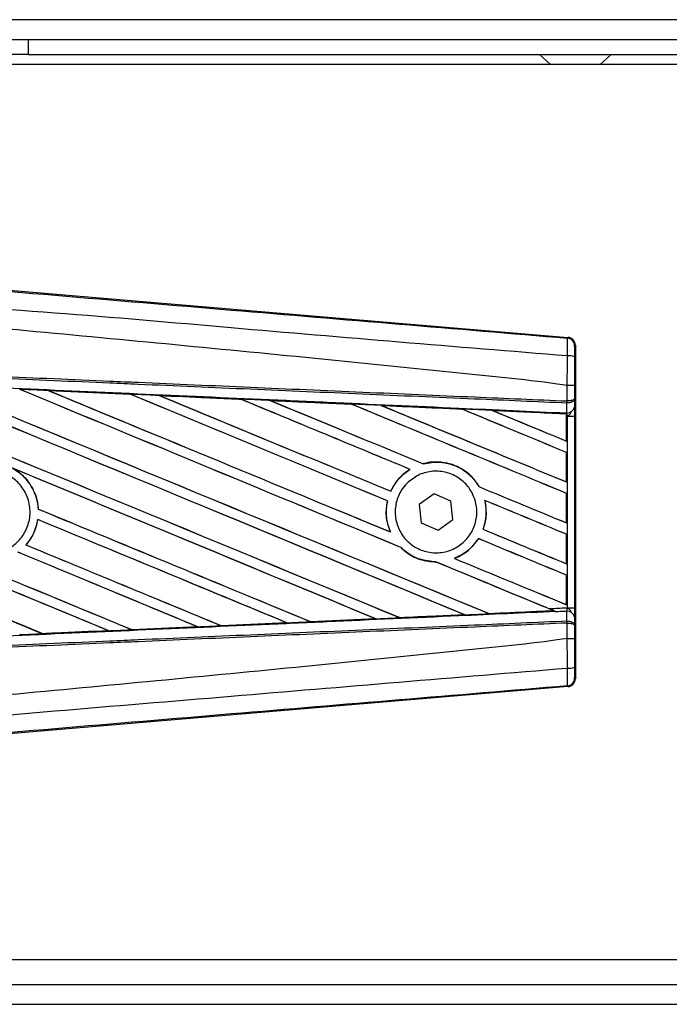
# Model space of a CAD drawing. Header units: millimetres. Extents: x 0 to 420, y 0 to 297.
# Tile 7 of 15: x 60.42 to 63.51, y 215.67 to 220.35. Entities that reach past the tile are written whole.
import ezdxf

# ---------------------------------------------------------------- set-up
doc = ezdxf.new("R2010")
doc.units = ezdxf.units.MM

msp = doc.modelspace()

# ---------------------------------------------------------------- linework, layer by layer
at = {"color": 7, "linetype": 'Continuous', "lineweight": 25}
for p, q in [((220.06134, 220.35454), (58.80395, 220.35454)), ((60.22388, 220.25987), (60.46053, 220.25987)), ((60.46053, 220.25987), (60.46053, 220.18888)), ((60.46053, 220.25987), (139.76335, 220.25987)), ((60.46053, 220.18888), (60.22388, 220.18888)), ((60.46053, 220.18888), (139.76335, 220.18888)), ((62.89281, 220.18888), (62.9454, 220.14155)), ((63.18205, 220.14155), (63.23464, 220.18888)), ((70.87331, 220.14155), (58.80395, 220.14155)), ((60.22136, 219.07941), (63.02884, 218.84268)), ((63.02514, 218.83928), (63.02884, 218.84268)), ((63.06352, 218.80495), (63.05982, 218.80155)), ((63.06352, 218.80495), (63.06352, 217.21837)), ((63.02525, 218.61296), (63.02528, 218.61295)), ((63.02525, 218.54), (63.02525, 218.61296)), ((63.05927, 218.61287), (63.05927, 218.54979)), ((60.5569, 218.58957), (60.94564, 218.57232)), ((60.55709, 218.5895), (60.5569, 218.58957)), ((60.55709, 218.5895), (60.55874, 218.58903)), ((60.94564, 218.57232), (60.94586, 218.57221)), ((60.94634, 218.5718), (60.94586, 218.57221)), ((61.0843, 218.56604), (61.08396, 218.56617)), ((61.47188, 218.54871), (61.0843, 218.56604)), ((61.0843, 218.56604), (61.08592, 218.56558)), ((61.47147, 218.5489), (61.47188, 218.54871)), ((61.47236, 218.54831), (61.47188, 218.54871)), ((63.05927, 218.54979), (63.05961, 218.5112)), ((61.61202, 218.54243), (61.61143, 218.54266)), ((61.61202, 218.54243), (61.6136, 218.54198)), ((61.99852, 218.5247), (61.99806, 218.52509)), ((62.14026, 218.51868), (62.14179, 218.51825)), ((62.52483, 218.50095), (62.52439, 218.50133)), ((63.02289, 218.52994), (63.02528, 218.52999)), ((63.0233, 218.48436), (63.02289, 218.52994)), ((63.02375, 218.54), (63.02525, 218.54)), ((63.0212, 218.47879), (62.66902, 218.49478)), ((62.66902, 218.49478), (62.67048, 218.49436)), ((63.02103, 218.47846), (63.0212, 218.47879)), ((63.02103, 218.47846), (63.02103, 218.34948)), ((63.02124, 218.47954), (63.0212, 218.47879)), ((63.02124, 218.46761), (63.02124, 218.47954)), ((63.02124, 218.34917), (63.02124, 218.46761)), ((63.02575, 218.46742), (63.02124, 218.46761)), ((63.02129, 218.48296), (63.0213, 218.48445)), ((63.0213, 218.48445), (63.0233, 218.48436)), ((63.02575, 217.5559), (63.02575, 218.46742)), ((63.02575, 218.46742), (63.05977, 218.46742)), ((63.05977, 218.46742), (63.05977, 217.5559)), ((63.02103, 218.34948), (63.02124, 218.34917)), ((63.02124, 218.29511), (63.02103, 218.29497)), ((63.02103, 218.29497), (63.02103, 218.15481)), ((63.02124, 218.1545), (63.02124, 218.29511)), ((62.34029, 218.24128), (62.33999, 218.24162)), ((62.27689, 218.21451), (62.27758, 218.21444)), ((62.60737, 218.1311), (62.60691, 218.13106)), ((63.02103, 218.15481), (63.02124, 218.1545)), ((62.18541, 218.11063), (62.18512, 218.11098)), ((62.39141, 218.09857), (62.32099, 218.04672)), ((62.47151, 218.0635), (62.39141, 218.09857)), ((63.02124, 218.10044), (63.02103, 218.1003)), ((63.02103, 218.1003), (63.02103, 217.96013)), ((63.02124, 217.95982), (63.02124, 218.10044)), ((62.16934, 218.06446), (62.16977, 218.06451)), ((62.32099, 218.04672), (62.33068, 217.95982)), ((62.4812, 217.9766), (62.47151, 218.0635)), ((62.63252, 218.06713), (62.63306, 218.06668)), ((60.50917, 218.02552), (60.50876, 218.02546)), ((60.50643, 217.97573), (60.50679, 217.97535)), ((62.33068, 217.95982), (62.41078, 217.92475)), ((62.41078, 217.92475), (62.4812, 217.9766)), ((63.02103, 217.96013), (63.02124, 217.95982)), ((62.18362, 217.9167), (62.18295, 217.9172)), ((62.62477, 217.92923), (62.62432, 217.92919)), ((63.02124, 217.90576), (63.02103, 217.90562)), ((63.02103, 217.90562), (63.02103, 217.76545)), ((63.02124, 217.76514), (63.02124, 217.90576)), ((60.45081, 217.855), (60.45026, 217.855)), ((62.23318, 217.84329), (62.2338, 217.84326)), ((62.60247, 217.88493), (62.60274, 217.88459)), ((62.40059, 217.77404), (62.40105, 217.77362)), ((62.48945, 217.79049), (62.48862, 217.7906)), ((63.02103, 217.76545), (63.02124, 217.76514)), ((63.02124, 217.71108), (63.02103, 217.71094)), ((63.02103, 217.71094), (63.02103, 217.57078)), ((63.02124, 217.57047), (63.02124, 217.71108)), ((63.02103, 217.57078), (63.02124, 217.57047)), ((62.53614, 217.52288), (62.53733, 217.52258)), ((62.65344, 217.52784), (62.65309, 217.52817)), ((62.65344, 217.52784), (62.96009, 217.54175)), ((62.95895, 217.54204), (62.96009, 217.54175)), ((62.97242, 217.53674), (62.96936, 217.538)), ((63.02289, 217.49338), (63.0233, 217.53896)), ((63.02575, 217.5559), (63.05977, 217.5559)), ((61.37967, 217.47048), (61.37929, 217.47084)), ((61.37997, 217.47034), (61.37967, 217.47048)), ((61.69152, 217.48424), (61.37997, 217.47034)), ((61.68975, 217.48475), (61.69101, 217.48443)), ((61.69101, 217.48443), (61.69152, 217.48424)), ((61.80434, 217.48952), (61.80397, 217.48988)), ((61.80482, 217.4893), (61.80434, 217.48952)), ((62.11508, 217.50317), (61.80482, 217.4893)), ((62.11308, 217.50378), (62.1143, 217.50347)), ((62.22893, 217.50864), (62.22857, 217.50899)), ((63.02289, 217.49338), (63.02528, 217.49333)), ((63.02525, 217.48332), (63.02375, 217.48332)), ((63.02525, 217.41036), (63.02525, 217.48332)), ((63.05961, 217.51212), (63.05927, 217.47352)), ((63.05927, 217.47352), (63.05927, 217.41045)), ((60.53009, 217.43262), (60.52969, 217.433)), ((60.53009, 217.43262), (60.84362, 217.44655)), ((60.53019, 217.43257), (60.53009, 217.43262)), ((60.84231, 217.44689), (60.84362, 217.44655)), ((60.84362, 217.44655), (60.84383, 217.44648)), ((60.95492, 217.45151), (60.95453, 217.45188)), ((60.95492, 217.45151), (61.26745, 217.46546)), ((60.9551, 217.45142), (60.95492, 217.45151)), ((61.26778, 217.46534), (60.9551, 217.45142)), ((61.26616, 217.46579), (61.26745, 217.46546)), ((61.26745, 217.46546), (61.26778, 217.46534)), ((63.02528, 217.41037), (63.02525, 217.41036)), ((63.05982, 217.22176), (63.06352, 217.21837)), ((63.02884, 217.18064), (60.22136, 216.94391)), ((63.02884, 217.18064), (63.02514, 217.18404)), ((58.80395, 215.88177), (70.87331, 215.88177)), ((58.80395, 215.76345), (138.86406, 215.76345)), ((58.80395, 215.66878), (138.86406, 215.66878))]:
    msp.add_line(p, q, dxfattribs=at)
for centre, radius, start, end in [((63.02195, 218.80155), 0.03787, 0.00461, 85.17567), ((63.03313, 218.66658), 0.08803, 72.68242, 94.90681), ((62.91809, 218.54396), 0.10574, 352.38146, 357.85676), ((63.0267, 218.51775), 0.03356, 264.18694, 348.74615), ((62.92049, 218.53462), 0.1049, 357.47222, 2.94403), ((63.0267, 217.50557), 0.03356, 11.25385, 95.81306), ((62.91809, 217.47936), 0.10574, 2.14324, 7.61854), ((62.92049, 217.4887), 0.1049, 357.05597, 2.52778), ((63.03313, 217.35674), 0.08803, 265.09319, 287.31758), ((63.02195, 217.22177), 0.03787, 274.82433, 359.99539)]:
    msp.add_arc(centre, radius, start, end, dxfattribs=at)
for centre, major_axis, ratio, start_param, end_param in [((63.02565, 218.80495), (0.02788, 0.02563), 0.9999298, 5.5398822, 7.0264884), ((58.90281, 219.26855), (40.60014, -16.81841), 0.0080625, 4.73054, 4.7977625), ((58.90281, 219.26855), (40.57648, -16.80861), 0.0080625, 4.7305916, 4.797783), ((58.90281, 218.64611), (40.60014, -16.81841), 0.0080625, 1.4844685, 1.5497155), ((58.90281, 218.64611), (40.57648, -16.80861), 0.0080625, 1.4844738, 1.5496877), ((58.90281, 219.46323), (40.60014, -16.81841), 0.0080625, 4.7435023, 4.8082676), ((58.90281, 219.46323), (40.57648, -16.80861), 0.0080625, 4.7435622, 4.8082852), ((58.90281, 218.84079), (40.60014, -16.81841), 0.0080625, 1.4920007, 1.5367618), ((58.90281, 218.84079), (40.57648, -16.80861), 0.0080625, 1.491968, 1.5367252), ((58.90281, 219.6579), (40.60014, -16.81841), 0.0080625, 4.7564808, 4.7966243), ((58.90281, 219.6579), (40.57648, -16.80861), 0.0080625, 4.7565498, 4.7966551), ((58.90281, 217.95298), (40.57669, -1.77216), 0.0174384, 1.5211746, 1.5307369), ((58.90281, 219.03546), (40.60014, -16.81841), 0.0080625, 1.4935829, 1.5237995), ((58.90281, 219.03546), (40.57648, -16.80861), 0.0080625, 1.4935466, 1.5237528), ((58.90281, 219.85258), (40.60014, -16.81841), 0.0080625, 4.7694771, 4.7966686), ((58.90281, 219.85258), (40.57648, -16.80861), 0.0080625, 4.7695567, 4.7967086), ((58.90281, 217.95298), (40.57669, -1.77216), 0.0174384, 1.50819, 1.5177301), ((58.90281, 219.23014), (40.60014, -16.81841), 0.0080625, 1.4909186, 1.510827), ((58.90281, 219.23014), (40.57648, -16.80861), 0.0080625, 1.490887, 1.5107682), ((58.90281, 220.04726), (40.60014, -16.81841), 0.0080625, 4.7824925, 4.8004965), ((58.90281, 220.04726), (40.57648, -16.80861), 0.0080625, 4.7825851, 4.8005386), ((58.90281, 217.95298), (40.57669, -1.77216), 0.0174384, 1.495191, 1.5047017), ((58.90281, 219.42481), (40.60014, -16.81841), 0.0080625, 1.4725233, 1.4978432), ((58.90281, 219.42481), (40.57648, -16.80861), 0.0080625, 1.472469, 1.4977693), ((58.90281, 220.24193), (40.60014, -16.81841), 0.0080625, 4.7955283, 4.8173417), ((58.90281, 220.24193), (40.57648, -16.80861), 0.0080625, 4.7956373, 4.817396), ((58.90281, 217.95298), (40.57669, -1.77216), 0.0174384, 1.4821755, 1.4916495), ((58.90281, 219.61949), (40.60014, -16.81841), 0.0080625, 1.4725233, 1.4848473), ((58.90281, 219.61949), (40.57648, -16.80861), 0.0080625, 1.472469, 1.4847537), ((58.90281, 220.43661), (40.60014, -16.81841), 0.0080625, 4.8085854, 4.8173417), ((58.90281, 220.43661), (40.57648, -16.80861), 0.0080625, 4.8087157, 4.817396), ((58.90281, 217.95298), (40.57669, -1.77216), 0.0174384, 1.4698908, 1.478571), ((58.90281, 218.68452), (40.57648, -16.80861), 0.0080625, 4.7157288, 4.7663143), ((58.90281, 218.68452), (40.60014, -16.81841), 0.0080625, 4.7157288, 4.7662988), ((58.90281, 218.45143), (40.60014, -16.81841), 0.0080625, 1.4949342, 1.5376601), ((58.90281, 218.45143), (40.57648, -16.80861), 0.0080625, 1.4949375, 1.5375119), ((58.90281, 217.86741), (40.60014, -16.81841), 0.0080625, 1.5263102, 1.5671512), ((58.90281, 217.86741), (40.57648, -16.80861), 0.0080625, 1.5263198, 1.5671374), ((58.90281, 220.04726), (40.60014, -16.81841), 0.0080625, 4.8070888, 4.8173417), ((58.90281, 220.04726), (40.57648, -16.80861), 0.0080625, 4.8071536, 4.817396), ((58.90281, 219.23014), (40.60014, -16.81841), 0.0080625, 1.4725233, 1.4821426), ((58.90281, 219.23014), (40.57648, -16.80861), 0.0080625, 1.472469, 1.4820756), ((58.90281, 218.48985), (40.60014, -16.81841), 0.0080625, 4.7227138, 4.7558224), ((58.90281, 218.48985), (40.57648, -16.80861), 0.0080625, 4.7227276, 4.7558335), ((58.90281, 219.07388), (40.60014, -16.81841), 0.0080625, 4.7552941, 4.7872672), ((58.90281, 219.07388), (40.57648, -16.80861), 0.0080625, 4.7553273, 4.7872878), ((58.90281, 218.25676), (40.60014, -16.81841), 0.0080625, 1.5053953, 1.5346283), ((58.90281, 218.25676), (40.57648, -16.80861), 0.0080625, 1.505399, 1.5345964), ((58.90281, 219.85258), (40.60014, -16.81841), 0.0080625, 4.8075194, 4.8173417), ((58.90281, 219.85258), (40.57648, -16.80861), 0.0080625, 4.8075844, 4.817396), ((58.90281, 218.8792), (40.60014, -16.81841), 0.0080625, 4.7538521, 4.7767798), ((58.90281, 218.8792), (40.57648, -16.80861), 0.0080625, 4.7538879, 4.7767986), ((58.90281, 219.03546), (40.60014, -16.81841), 0.0080625, 1.4725233, 1.482886), ((58.90281, 219.03546), (40.57648, -16.80861), 0.0080625, 1.472469, 1.4828257), ((58.90281, 218.06208), (40.60014, -16.81841), 0.0080625, 1.5158534, 1.5369497), ((58.90281, 218.06208), (40.57648, -16.80861), 0.0080625, 1.5158593, 1.5369218), ((58.90281, 218.84079), (40.60014, -16.81841), 0.0080625, 1.4746438, 1.4878779), ((58.90281, 218.84079), (40.57648, -16.80861), 0.0080625, 1.4740067, 1.4878161), ((58.90281, 219.6579), (40.60014, -16.81841), 0.0080625, 4.8041637, 4.8173417), ((58.90281, 219.6579), (40.57648, -16.80861), 0.0080625, 4.8042359, 4.817396), ((58.90281, 218.07034), (40.57669, 1.77216), 0.0174384, 4.7936815, 4.8012897), ((58.90281, 218.07034), (40.57669, 1.77216), 0.0174384, 4.8041838, 4.8117568), ((58.90281, 218.84079), (40.60014, -16.81841), 0.0080625, 1.4739962, 1.4746438), ((58.90281, 218.07034), (40.57669, 1.77216), 0.0174384, 4.7726972, 4.7803646), ((58.90281, 218.07034), (40.57669, 1.77216), 0.0174384, 4.7831864, 4.790826), ((58.90281, 218.07034), (40.57669, 1.77216), 0.0174384, 4.7517321, 4.7594438), ((58.90281, 218.07034), (40.57669, 1.77216), 0.0174384, 4.7622128, 4.7699042), ((63.02565, 217.21837), (0.02788, -0.02563), 0.9999298, 5.5398822, 7.0264884)]:
    msp.add_ellipse(centre, major_axis=major_axis, ratio=ratio, start_param=start_param, end_param=end_param, dxfattribs=at)
for points, knots in [([(58.91057, 219.18438), (59.1903, 219.16081), (59.74978, 219.11367), (60.58873, 219.04317), (61.68159, 218.9515), (62.49274, 218.88375), (63.02514, 218.83928)], [0, 0, 0, 0, 0.2036202, 0.4072406, 0.6109477, 1, 1, 1, 1]), ([(63.0256, 218.75429), (62.49261, 218.79785), (61.68026, 218.86424), (60.58564, 218.96305), (59.74441, 219.01164), (59.18448, 219.11416), (58.9035, 219.10002), (58.9035, 219.10002)], [0, 0, 0, 0, 0.3887669, 0.5925279, 0.7962893, 0.9999993, 1, 1, 1, 1]), ([(63.02525, 218.61296), (63.00935, 218.61551), (62.91122, 218.63126), (62.4807, 218.67509), (61.59613, 218.76642), (60.31991, 218.88663), (59.37537, 218.97399), (58.90281, 219.01769)], [0, 0, 0, 0, 0.0117013, 0.0722088, 0.3141935, 0.6568871, 1, 1, 1, 1]), ([(63.0256, 218.75429), (63.02587, 218.76469), (63.02641, 218.7855), (63.02662, 218.81191), (63.02634, 218.8308), (63.02574, 218.83842), (63.02526, 218.8391), (63.02514, 218.83928)], [0, 0, 0, 0, 0.2296881, 0.4595969, 0.6887793, 0.9180889, 1, 1, 1, 1]), ([(63.05982, 218.80155), (63.0598, 218.80145), (63.05973, 218.80107), (63.0596, 218.79655), (63.05946, 218.78524), (63.05937, 218.76938), (63.05934, 218.75687), (63.05933, 218.75062)], [0, 0, 0, 0, 0.0821077, 0.3116546, 0.5407071, 0.7703697, 1, 1, 1, 1]), ([(63.02528, 218.61295), (63.0253, 218.6254), (63.0254, 218.67259), (63.02552, 218.71965), (63.0256, 218.75429)], [0, 0, 0, 0, 0.2638842, 1, 1, 1, 1]), ([(63.05933, 218.75062), (63.05931, 218.71684), (63.05928, 218.67097), (63.05927, 218.62498), (63.05927, 218.61287)], [0, 0, 0, 0, 0.7365741, 1, 1, 1, 1]), ([(63.02289, 218.52994), (62.87669, 218.53631), (62.5531, 218.55043), (62.05129, 218.57232), (61.51761, 218.59559), (61.11692, 218.61307), (60.7162, 218.63055), (60.31549, 218.64802), (59.66647, 218.67633), (59.19543, 218.69688), (58.90263, 218.70965)], [0, 0, 0, 0, 0.1067875, 0.2363437, 0.3660007, 0.4956801, 0.5280685, 0.6576247, 0.7871808, 1, 1, 1, 1]), ([(58.90307, 218.71969), (59.1959, 218.70692), (59.66698, 218.68638), (60.31608, 218.65807), (60.71683, 218.6406), (61.11758, 218.62312), (61.51831, 218.60565), (62.05205, 218.58237), (62.55391, 218.56049), (62.87753, 218.54638), (63.02375, 218.54)], [0, 0, 0, 0, 0.2128192, 0.3423754, 0.4719316, 0.50432, 0.6339994, 0.7636564, 0.8932125, 1, 1, 1, 1]), ([(58.90075, 218.66657), (58.95313, 218.66428), (59.21501, 218.65284), (59.68639, 218.63217), (60.31469, 218.60444), (60.94263, 218.57655), (61.46549, 218.55318), (61.98791, 218.52973), (62.47188, 218.5079), (62.85081, 218.4907), (63.02129, 218.48296)], [0, 0, 0, 0, 0.0380636, 0.1903223, 0.342581, 0.4948397, 0.6470984, 0.723226, 0.8754847, 1, 1, 1, 1]), ([(60.5569, 218.58957), (60.54983, 218.58988), (60.51444, 218.59145), (60.46876, 218.59347), (60.43016, 218.59518), (60.41987, 218.59564)], [0, 0, 0, 0, 0.1549567, 0.7747838, 1, 1, 1, 1]), ([(63.05927, 218.61287), (63.05922, 218.61287), (63.05899, 218.61288), (63.05607, 218.6129), (63.04847, 218.61293), (63.03785, 218.61295), (63.02947, 218.61295), (63.02528, 218.61295)], [0, 0, 0, 0, 0.0716067, 0.3068114, 0.5378745, 0.7689372, 1, 1, 1, 1]), ([(60.94586, 218.57221), (60.94452, 218.57227), (60.81497, 218.57805), (60.68536, 218.5838), (60.55709, 218.5895)], [0, 0, 0, 0, 0.0102907, 1, 1, 1, 1]), ([(61.08396, 218.56617), (61.07689, 218.56648), (61.04151, 218.56805), (60.9954, 218.5701), (60.95637, 218.57184), (60.94564, 218.57232)], [0, 0, 0, 0, 0.1534731, 0.767366, 1, 1, 1, 1]), ([(61.08396, 218.56617), (61.16049, 218.56276), (61.26687, 218.55802), (61.39603, 218.55227), (61.44867, 218.54992), (61.47147, 218.5489)], [0, 0, 0, 0, 0.5923667, 0.823393, 1, 1, 1, 1]), ([(61.61143, 218.54266), (61.60436, 218.54297), (61.56899, 218.54455), (61.52234, 218.54663), (61.48276, 218.5484), (61.47147, 218.5489)], [0, 0, 0, 0, 0.1516201, 0.7581009, 1, 1, 1, 1]), ([(63.05927, 218.54979), (63.05927, 218.54977), (63.05925, 218.54922), (63.05863, 218.54757), (63.0551, 218.54499), (63.04737, 218.54247), (63.03719, 218.54065), (63.02925, 218.54022), (63.02525, 218.54)], [0, 0, 0, 0, 0.00531559, 0.11769986, 0.35085354, 0.57006788, 0.78357989, 1, 1, 1, 1]), ([(63.05927, 218.54979), (63.05927, 218.54974), (63.05925, 218.54862), (63.05864, 218.54528), (63.05512, 218.54008), (63.0474, 218.53498), (63.03722, 218.53129), (63.02928, 218.53042), (63.02528, 218.52999)], [0, 0, 0, 0, 0.0053156, 0.1176999, 0.3508535, 0.5700679, 0.7835799, 1, 1, 1, 1]), ([(61.61143, 218.54266), (61.6385, 218.54145), (61.70028, 218.53869), (61.79813, 218.53432), (61.8997, 218.52978), (61.96655, 218.52679), (61.99733, 218.52541)], [0, 0, 0, 0, 0.2103832, 0.4801439, 0.7606264, 1, 1, 1, 1]), ([(61.99806, 218.52509), (61.95954, 218.52682), (61.8309, 218.53261), (61.70219, 218.53839), (61.61202, 218.54243)], [0, 0, 0, 0, 0.2994906, 1, 1, 1, 1]), ([(62.13927, 218.51906), (62.1322, 218.51938), (62.09685, 218.52096), (62.04954, 218.52308), (62.0093, 218.52488), (61.99733, 218.52541)], [0, 0, 0, 0, 0.14942534, 0.747127, 1, 1, 1, 1]), ([(61.99733, 218.52541), (61.9976, 218.5253), (61.99798, 218.52513), (61.99804, 218.5251), (61.99806, 218.52509)], [0, 0, 0, 0, 0.6976298, 1, 1, 1, 1]), ([(62.13927, 218.51906), (62.17844, 218.51731), (62.26006, 218.51366), (62.38596, 218.50802), (62.47474, 218.50404), (62.52109, 218.50196), (62.52316, 218.50187)], [0, 0, 0, 0, 0.3060679, 0.6376123, 0.9838287, 1, 1, 1, 1]), ([(62.14026, 218.51868), (62.14013, 218.51873), (62.13994, 218.51879), (62.13943, 218.519), (62.13927, 218.51906)], [0, 0, 0, 0, 0.6753525, 1, 1, 1, 1]), ([(62.52439, 218.50133), (62.51915, 218.50156), (62.39116, 218.50736), (62.26309, 218.51314), (62.14026, 218.51868)], [0, 0, 0, 0, 0.040966, 1, 1, 1, 1]), ([(62.66741, 218.49541), (62.66035, 218.49572), (62.62503, 218.49731), (62.57695, 218.49946), (62.53592, 218.5013), (62.52316, 218.50187)], [0, 0, 0, 0, 0.1469211, 0.7346058, 1, 1, 1, 1]), ([(62.52316, 218.50187), (62.52353, 218.50171), (62.52419, 218.50143), (62.52433, 218.50136), (62.52439, 218.50133)], [0, 0, 0, 0, 0.5692261, 1, 1, 1, 1]), ([(63.05961, 218.5112), (63.05965, 218.50486), (63.05974, 218.49305), (63.05977, 218.4767), (63.05977, 218.46859), (63.05977, 218.46742)], [0, 0, 0, 0, 0.4975078, 0.9271867, 1, 1, 1, 1]), ([(62.66741, 218.49541), (62.71206, 218.49341), (62.8076, 218.48912), (62.92554, 218.48383), (62.99882, 218.48055), (63.02124, 218.47954)], [0, 0, 0, 0, 0.3784171, 0.8098591, 1, 1, 1, 1]), ([(62.66902, 218.49478), (62.66886, 218.49484), (62.66858, 218.49494), (62.66777, 218.49526), (62.66741, 218.49541)], [0, 0, 0, 0, 0.5548092, 1, 1, 1, 1]), ([(63.02124, 218.46761), (63.02124, 218.47072), (63.02125, 218.47649), (63.02128, 218.48187), (63.0213, 218.48411), (63.0213, 218.48445)], [0, 0, 0, 0, 0.4979723, 0.9247743, 1, 1, 1, 1]), ([(63.02129, 218.48296), (63.02128, 218.48196), (63.02126, 218.48054), (63.02124, 218.47977), (63.02124, 218.47954)], [0, 0, 0, 0, 0.7081808, 1, 1, 1, 1]), ([(63.02575, 218.46742), (63.02572, 218.46787), (63.02549, 218.47102), (63.0248, 218.47737), (63.02382, 218.48191), (63.0233, 218.48436)], [0, 0, 0, 0, 0.0718682, 0.4987863, 1, 1, 1, 1]), ([(63.02575, 218.46742), (63.02582, 218.46747), (63.02862, 218.46971), (63.0356, 218.47534), (63.0416, 218.48191), (63.04523, 218.48588)], [0, 0, 0, 0, 0.0099417, 0.4001815, 1, 1, 1, 1]), ([(60.38343, 218.22139), (60.39731, 218.21285), (60.43395, 218.19031), (60.47927, 218.13549), (60.50381, 218.07436), (60.50763, 218.03665), (60.50876, 218.02546)], [0, 0, 0, 0, 0.2012869, 0.5312186, 0.8609815, 1, 1, 1, 1]), ([(60.50917, 218.02552), (60.50878, 218.03051), (60.50632, 218.06206), (60.48883, 218.11884), (60.44533, 218.18095), (60.40583, 218.20746), (60.38858, 218.21904)], [0, 0, 0, 0, 0.0633447, 0.4007335, 0.7381907, 1, 1, 1, 1]), ([(62.60737, 218.1311), (62.59476, 218.14925), (62.56687, 218.18939), (62.50241, 218.23197), (62.42414, 218.25324), (62.36832, 218.24904), (62.34122, 218.24195), (62.33999, 218.24162)], [0, 0, 0, 0, 0.21249051, 0.46995687, 0.72845963, 0.98766436, 1, 1, 1, 1]), ([(62.34029, 218.24128), (62.3668, 218.24562), (62.41993, 218.25434), (62.49904, 218.2328), (62.56497, 218.19092), (62.59367, 218.14995), (62.60691, 218.13106)], [0, 0, 0, 0, 0.2586156, 0.5182547, 0.7778659, 1, 1, 1, 1]), ([(60.13123, 218.15294), (60.14867, 218.16711), (60.18354, 218.19545), (60.24995, 218.21295), (60.31761, 218.2089), (60.38034, 218.18229), (60.43067, 218.1365), (60.463, 218.07661), (60.47367, 218.00943), (60.46153, 217.94253), (60.42794, 217.88342), (60.37668, 217.83875), (60.3135, 217.81354), (60.24551, 217.81067), (60.1804, 217.83048), (60.12552, 217.87074), (60.08709, 217.92687), (60.06936, 217.99262), (60.07458, 218.06024), (60.09783, 218.11545), (60.12195, 218.14252), (60.13123, 218.15294)], [0, 0, 0, 0, 0.0537008, 0.107401, 0.161118, 0.214849, 0.268575, 0.3222758, 0.3759418, 0.429583, 0.4832243, 0.5368906, 0.5905915, 0.6443177, 0.6980486, 0.7517655, 0.8054595, 0.8591318, 0.9127903, 0.9664454, 1, 1, 1, 1]), ([(62.27689, 218.21451), (62.27465, 218.2131), (62.25815, 218.20272), (62.22243, 218.17308), (62.19672, 218.1361), (62.18534, 218.11146), (62.18512, 218.11098)], [0, 0, 0, 0, 0.0566586, 0.4186058, 0.988574, 1, 1, 1, 1]), ([(62.18541, 218.11063), (62.19861, 218.13391), (62.22206, 218.17527), (62.26069, 218.20253), (62.27758, 218.21444)], [0, 0, 0, 0, 0.5628369, 1, 1, 1, 1]), ([(62.26254, 218.14796), (62.27943, 218.16202), (62.31321, 218.19015), (62.37793, 218.208), (62.44417, 218.20478), (62.50588, 218.17935), (62.55558, 218.13497), (62.58769, 218.07665), (62.59865, 218.01116), (62.58738, 217.94588), (62.55524, 217.88802), (62.50579, 217.84396), (62.44443, 217.81865), (62.37798, 217.81509), (62.31401, 217.83381), (62.25988, 217.87273), (62.2218, 217.92733), (62.20395, 217.9914), (62.20848, 218.05737), (62.23058, 218.11125), (62.25368, 218.13779), (62.26254, 218.14796)], [0, 0, 0, 0, 0.053804, 0.1076031, 0.1615183, 0.2155014, 0.269422, 0.323168, 0.3767051, 0.4301008, 0.4834934, 0.5370217, 0.5907565, 0.6446694, 0.6986525, 0.7525749, 0.8063418, 0.8599294, 0.9133852, 0.9668046, 1, 1, 1, 1]), ([(62.16934, 218.06446), (62.16754, 218.05483), (62.16085, 218.01909), (62.16421, 217.96765), (62.17821, 217.92996), (62.18295, 217.9172)], [0, 0, 0, 0, 0.1960692, 0.727723, 1, 1, 1, 1]), ([(62.18362, 217.9167), (62.17514, 217.9418), (62.15884, 217.99005), (62.16623, 218.04037), (62.16977, 218.06451)], [0, 0, 0, 0, 0.520389, 1, 1, 1, 1]), ([(62.63252, 218.06713), (62.63649, 218.0409), (62.64358, 217.99415), (62.63019, 217.94901), (62.62432, 217.92919)], [0, 0, 0, 0, 0.5610233, 1, 1, 1, 1]), ([(62.62477, 217.92923), (62.62835, 217.94047), (62.63998, 217.97704), (62.64158, 218.02487), (62.63466, 218.05879), (62.63306, 218.06668)], [0, 0, 0, 0, 0.2539841, 0.8264322, 1, 1, 1, 1]), ([(60.50643, 217.97573), (60.50012, 217.94969), (60.48941, 217.90547), (60.46167, 217.86971), (60.45026, 217.855)], [0, 0, 0, 0, 0.5886716, 1, 1, 1, 1]), ([(60.45081, 217.855), (60.45888, 217.86523), (60.48349, 217.89643), (60.50046, 217.93925), (60.50593, 217.97043), (60.50679, 217.97535)], [0, 0, 0, 0, 0.2914904, 0.8881008, 1, 1, 1, 1]), ([(62.23318, 217.84329), (62.24034, 217.83668), (62.26704, 217.81201), (62.32317, 217.78118), (62.37543, 217.77611), (62.40105, 217.77362)], [0, 0, 0, 0, 0.1573825, 0.5868292, 1, 1, 1, 1]), ([(62.40059, 217.77404), (62.37401, 217.77676), (62.32069, 217.78221), (62.26546, 217.8138), (62.23985, 217.83762), (62.2338, 217.84326)], [0, 0, 0, 0, 0.431457, 0.865462, 1, 1, 1, 1]), ([(62.60247, 217.88493), (62.58621, 217.86351), (62.55552, 217.82308), (62.51003, 217.80099), (62.48862, 217.7906)], [0, 0, 0, 0, 0.52954166, 1, 1, 1, 1]), ([(62.48945, 217.79049), (62.51182, 217.80153), (62.55702, 217.82384), (62.58739, 217.8642), (62.60274, 217.88459)], [0, 0, 0, 0, 0.4947316, 1, 1, 1, 1]), ([(62.96936, 217.538), (62.81619, 217.53105), (62.45454, 217.51463), (61.98791, 217.49359), (61.46549, 217.47014), (60.94263, 217.44677), (60.31469, 217.41888), (59.68639, 217.39115), (59.21501, 217.37048), (58.95313, 217.35904), (58.90075, 217.35675)], [0, 0, 0, 0, 0.1133009, 0.26751, 0.3446127, 0.4988218, 0.6530308, 0.8072398, 0.9614489, 1, 1, 1, 1]), ([(62.22893, 217.50864), (62.32219, 217.51285), (62.42501, 217.51749), (62.52778, 217.52215), (62.53733, 217.52258)], [0, 0, 0, 0, 0.9070225, 1, 1, 1, 1]), ([(62.53848, 217.52213), (62.49225, 217.52006), (62.38934, 217.51545), (62.28639, 217.51084), (62.22968, 217.5083)], [0, 0, 0, 0, 0.4492129, 1, 1, 1, 1]), ([(62.53733, 217.52258), (62.53745, 217.52254), (62.53763, 217.52247), (62.53824, 217.52223), (62.53848, 217.52213)], [0, 0, 0, 0, 0.615701, 1, 1, 1, 1]), ([(62.53848, 217.52213), (62.54554, 217.52245), (62.58086, 217.52403), (62.61956, 217.52577), (62.65119, 217.52719), (62.65456, 217.52734)], [0, 0, 0, 0, 0.1825482, 0.9127414, 1, 1, 1, 1]), ([(62.65456, 217.52734), (62.65421, 217.52749), (62.6536, 217.52775), (62.65349, 217.52781), (62.65344, 217.52784)], [0, 0, 0, 0, 0.5769873, 1, 1, 1, 1]), ([(62.96174, 217.54111), (62.9251, 217.53947), (62.82274, 217.53488), (62.72032, 217.53028), (62.65456, 217.52734)], [0, 0, 0, 0, 0.3579755, 1, 1, 1, 1]), ([(62.93558, 217.55197), (62.96043, 217.55305), (62.99049, 217.55436), (63.02054, 217.55568), (63.02575, 217.5559)], [0, 0, 0, 0, 0.8265638, 1, 1, 1, 1]), ([(62.97242, 217.53674), (62.96436, 217.54006), (62.95215, 217.54509), (62.93978, 217.55023), (62.93558, 217.55197)], [0, 0, 0, 0, 0.6608732, 1, 1, 1, 1]), ([(62.96009, 217.54175), (62.96022, 217.54171), (62.96046, 217.54162), (62.96132, 217.54128), (62.96174, 217.54111)], [0, 0, 0, 0, 0.5174533, 1, 1, 1, 1]), ([(62.96174, 217.54111), (62.96303, 217.54058), (62.96531, 217.53966), (62.96814, 217.5385), (62.96936, 217.538)], [0, 0, 0, 0, 0.5670555, 1, 1, 1, 1]), ([(63.0233, 217.53896), (63.01938, 217.53879), (63.00242, 217.53805), (62.98546, 217.53731), (62.97242, 217.53674)], [0, 0, 0, 0, 0.231001, 1, 1, 1, 1]), ([(63.0233, 217.53896), (63.02338, 217.5393), (63.02393, 217.54155), (63.02484, 217.54652), (63.02549, 217.55228), (63.02572, 217.55541), (63.02575, 217.5559)], [0, 0, 0, 0, 0.0771068, 0.5053181, 0.9215233, 1, 1, 1, 1]), ([(63.04523, 217.53744), (63.0416, 217.54141), (63.0356, 217.54798), (63.02862, 217.55361), (63.02582, 217.55585), (63.02575, 217.5559)], [0, 0, 0, 0, 0.5998185, 0.9900583, 1, 1, 1, 1]), ([(63.05977, 217.5559), (63.05976, 217.54782), (63.05975, 217.53282), (63.05967, 217.51883), (63.05962, 217.513), (63.05961, 217.51212)], [0, 0, 0, 0, 0.4977123, 0.9237782, 1, 1, 1, 1]), ([(58.90263, 217.31367), (59.19543, 217.32644), (59.66647, 217.34699), (60.31549, 217.3753), (60.7162, 217.39277), (61.11692, 217.41025), (61.51761, 217.42773), (62.05129, 217.451), (62.5531, 217.47289), (62.87669, 217.487), (63.02289, 217.49338)], [0, 0, 0, 0, 0.2128192, 0.3423754, 0.4719315, 0.5043199, 0.6339993, 0.7636563, 0.8932125, 1, 1, 1, 1]), ([(63.02375, 217.48332), (62.87753, 217.47694), (62.55391, 217.46283), (62.05205, 217.44095), (61.51831, 217.41767), (61.11758, 217.4002), (60.71683, 217.38272), (60.31608, 217.36525), (59.66698, 217.33694), (59.1959, 217.3164), (58.90307, 217.30363)], [0, 0, 0, 0, 0.1067875, 0.2363437, 0.3660006, 0.49568, 0.5280684, 0.6576246, 0.7871807, 1, 1, 1, 1]), ([(61.26778, 217.46534), (61.27485, 217.46565), (61.31146, 217.46728), (61.34885, 217.46895), (61.37917, 217.4703), (61.37997, 217.47034)], [0, 0, 0, 0, 0.1891642, 0.9787735, 1, 1, 1, 1]), ([(61.37967, 217.47048), (61.44282, 217.47331), (61.54662, 217.47795), (61.65037, 217.48261), (61.69101, 217.48443)], [0, 0, 0, 0, 0.6083995, 1, 1, 1, 1]), ([(61.69152, 217.48424), (61.69859, 217.48455), (61.73636, 217.48624), (61.77413, 217.48793), (61.80482, 217.4893)], [0, 0, 0, 0, 0.1872412, 1, 1, 1, 1]), ([(61.80434, 217.48952), (61.83039, 217.49069), (61.93373, 217.49534), (62.03704, 217.49999), (62.1143, 217.50347)], [0, 0, 0, 0, 0.2520371, 1, 1, 1, 1]), ([(62.1143, 217.50347), (62.11441, 217.50343), (62.11455, 217.50338), (62.11497, 217.50322), (62.11508, 217.50317)], [0, 0, 0, 0, 0.748666, 1, 1, 1, 1]), ([(62.11508, 217.50317), (62.12215, 217.50349), (62.16035, 217.5052), (62.19855, 217.50691), (62.22968, 217.5083)], [0, 0, 0, 0, 0.18503, 1, 1, 1, 1]), ([(62.22968, 217.5083), (62.2294, 217.50842), (62.229, 217.5086), (62.22895, 217.50863), (62.22893, 217.50864)], [0, 0, 0, 0, 0.6973497, 1, 1, 1, 1]), ([(63.02525, 217.48332), (63.02925, 217.4831), (63.03719, 217.48267), (63.04737, 217.48085), (63.0551, 217.47833), (63.05863, 217.47575), (63.05925, 217.4741), (63.05927, 217.47355), (63.05927, 217.47352)], [0, 0, 0, 0, 0.2164201, 0.4299321, 0.6491465, 0.8823001, 0.9946844, 1, 1, 1, 1]), ([(63.02528, 217.49333), (63.02928, 217.4929), (63.03722, 217.49203), (63.0474, 217.48834), (63.05512, 217.48324), (63.05864, 217.47803), (63.05925, 217.4747), (63.05927, 217.47358), (63.05927, 217.47352)], [0, 0, 0, 0, 0.2164201, 0.4299321, 0.6491465, 0.8823001, 0.9946844, 1, 1, 1, 1]), ([(60.41966, 217.42767), (60.42673, 217.42799), (60.46358, 217.42962), (60.50043, 217.43125), (60.53019, 217.43257)], [0, 0, 0, 0, 0.1920833, 1, 1, 1, 1]), ([(60.84383, 217.44648), (60.75833, 217.44268), (60.6538, 217.43804), (60.54924, 217.43341), (60.53019, 217.43257)], [0, 0, 0, 0, 0.8178524, 1, 1, 1, 1]), ([(60.84383, 217.44648), (60.8509, 217.44679), (60.888, 217.44844), (60.92508, 217.45009), (60.9551, 217.45142)], [0, 0, 0, 0, 0.1907829, 1, 1, 1, 1]), ([(63.02525, 217.41036), (63.00935, 217.40781), (62.91122, 217.39206), (62.4807, 217.34823), (61.59613, 217.2569), (60.31991, 217.13669), (59.37537, 217.04933), (58.90281, 217.00563)], [0, 0, 0, 0, 0.0117013, 0.0722088, 0.3141935, 0.6568871, 1, 1, 1, 1]), ([(63.02528, 217.41037), (63.02947, 217.41037), (63.03785, 217.41037), (63.04847, 217.41039), (63.05607, 217.41042), (63.05899, 217.41044), (63.05922, 217.41045), (63.05927, 217.41045)], [0, 0, 0, 0, 0.2310628, 0.4621255, 0.6931886, 0.9283933, 1, 1, 1, 1]), ([(63.0256, 217.26903), (63.02552, 217.30367), (63.0254, 217.35073), (63.0253, 217.39791), (63.02528, 217.41037)], [0, 0, 0, 0, 0.73611582, 1, 1, 1, 1]), ([(63.05927, 217.41045), (63.05927, 217.39834), (63.05928, 217.35234), (63.05931, 217.30648), (63.05933, 217.2727)], [0, 0, 0, 0, 0.2634259, 1, 1, 1, 1]), ([(58.9035, 216.9233), (58.9035, 216.9233), (59.18388, 216.94679), (59.74469, 216.99424), (60.58557, 217.06483), (61.6803, 217.15668), (62.49262, 217.22452), (63.0256, 217.26903)], [0, 0, 0, 0, 0.0000007, 0.2037107, 0.4074721, 0.6112331, 1, 1, 1, 1]), ([(63.02514, 217.18404), (63.02547, 217.1852), (63.02614, 217.18753), (63.02658, 217.20412), (63.02653, 217.22825), (63.02609, 217.25158), (63.0257, 217.2655), (63.0256, 217.26903)], [0, 0, 0, 0, 0.2310896, 0.4626691, 0.6930315, 0.9222733, 1, 1, 1, 1]), ([(63.05933, 217.2727), (63.05934, 217.27058), (63.05935, 217.26221), (63.05939, 217.24819), (63.05951, 217.23371), (63.05965, 217.22379), (63.05976, 217.22244), (63.05982, 217.22176)], [0, 0, 0, 0, 0.077747, 0.3068364, 0.5369565, 0.7685092, 1, 1, 1, 1]), ([(63.02514, 217.18404), (62.49274, 217.13957), (61.68171, 217.07183), (60.58885, 216.98016), (59.7499, 216.90966), (59.19031, 216.86251), (58.91057, 216.83894)], [0, 0, 0, 0, 0.38905274, 0.59267292, 0.79638077, 1, 1, 1, 1])]:
    msp.add_open_spline(points, degree=3, knots=knots, dxfattribs=at)

doc.saveas('drawing.dxf')
